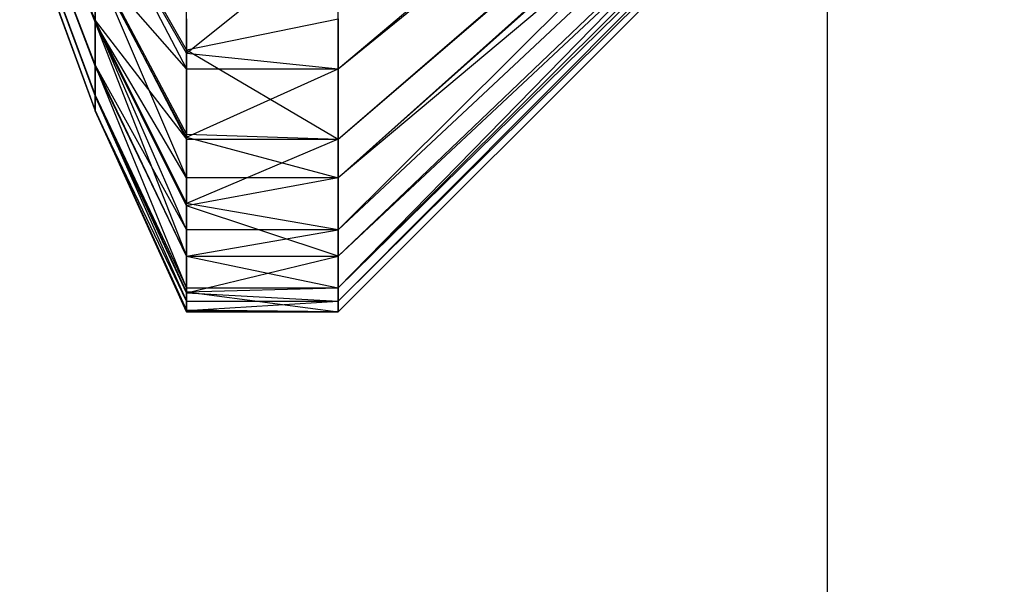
# Model space of a CAD drawing. Extents: x 0.1 to 26.5, y -19.1 to 0.
# Tile 32 of 256: x 8.046 to 8.372, y -1.5 to -1.314. Entities that reach past the tile are written whole.
import ezdxf

# ---------------------------------------------------------------- set-up
doc = ezdxf.new("R2010")
doc.units = 0
doc.header["$LTSCALE"] = 2.54
doc.layers.get('0').update_dxf_attribs({"linetype": 'CONTINUOUS'})

# ---------------------------------------------------------------- blocks, each defined once
blk = doc.blocks.new('7777_STL')
at = {"color": 0}
for p, q in [((8.31313, 0, 23.96834), (8.31313, -2.9, 23.96834)), ((8.31313, 0, 23.96834), (8.31313, -2.9, 23.96834)), ((8.31313, 0, 11.96834), (8.31313, -2.9, 11.96834)), ((8.31313, 0, 11.96834), (8.31313, -2.9, 11.96834)), ((8.15157, -1.32973, 18.19722), (8.37157, -1.14409, 18.07773)), ((8.15157, -1.32973, 18.19722), (8.37157, -1.14409, 18.07773)), ((8.15157, -1.32973, 18.19722), (8.37157, -1.1519, 18.0677)), ((8.15157, -1.32973, 18.19722), (8.37157, -1.1519, 18.0677)), ((8.15157, -1.35304, 17.73837), (8.37157, -1.163, 17.8492)), ((8.15157, -1.35304, 17.73837), (8.37157, -1.163, 17.8492)), ((8.15157, -1.38292, 17.80098), (8.37157, -1.16427, 17.85141)), ((8.15157, -1.38292, 17.80098), (8.37157, -1.16427, 17.85141)), ((8.15157, -1.35304, 17.73837), (8.37157, -1.16427, 17.85141)), ((8.15157, -1.35304, 17.73837), (8.37157, -1.16427, 17.85141)), ((8.15157, -1.3658, 18.13797), (8.37157, -1.16907, 18.03948)), ((8.15157, -1.3658, 18.13797), (8.37157, -1.16907, 18.03948)), ((8.37157, -1.1702, 18.0372), (8.15157, -1.3658, 18.13797)), ((8.37157, -1.1702, 18.0372), (8.15157, -1.3658, 18.13797)), ((8.15157, -1.40208, 17.86764), (8.37157, -1.17722, 17.87901)), ((8.15157, -1.40208, 17.86764), (8.37157, -1.17722, 17.87901)), ((8.15157, -1.38292, 17.80098), (8.37157, -1.17722, 17.87901)), ((8.15157, -1.38292, 17.80098), (8.37157, -1.17722, 17.87901)), ((8.37157, -1.18137, 18.00883), (8.15157, -1.39162, 18.07358)), ((8.37157, -1.18137, 18.00883), (8.15157, -1.39162, 18.07358)), ((8.37157, -1.18137, 18.00883), (8.15157, -1.3658, 18.13797)), ((8.37157, -1.18137, 18.00883), (8.15157, -1.3658, 18.13797)), ((8.37157, -1.18279, 17.89592), (8.15157, -1.40208, 17.86764)), ((8.37157, -1.18279, 17.89592), (8.15157, -1.40208, 17.86764)), ((8.37157, -1.18585, 17.9916), (8.15157, -1.4065, 18.00583)), ((8.37157, -1.18585, 17.9916), (8.15157, -1.4065, 18.00583)), ((8.37157, -1.18585, 17.9916), (8.15157, -1.39162, 18.07358)), ((8.37157, -1.18585, 17.9916), (8.15157, -1.39162, 18.07358)), ((8.37157, -1.18635, 17.91076), (8.15157, -1.40208, 17.86764)), ((8.37157, -1.18635, 17.91076), (8.15157, -1.40208, 17.86764)), ((8.37157, -1.18845, 17.97656), (8.15157, -1.4065, 18.00583)), ((8.37157, -1.18845, 17.97656), (8.15157, -1.4065, 18.00583)), ((8.37157, -1.19013, 17.94357), (8.15157, -1.41002, 17.93655)), ((8.37157, -1.19013, 17.94357), (8.15157, -1.41002, 17.93655)), ((8.04646, -1.2515, 17.83415), (8.0714, -1.31384, 17.80653)), ((8.04646, -1.2515, 17.83415), (8.0714, -1.31384, 17.80653)), ((8.04646, -1.25203, 18.06457), (8.0714, -1.31448, 18.09191)), ((8.04646, -1.25203, 18.06457), (8.0714, -1.31448, 18.09191)), ((8.04646, -1.26336, 17.86587), (8.0714, -1.32853, 17.84581)), ((8.04646, -1.26336, 17.86587), (8.0714, -1.32853, 17.84581)), ((8.04646, -1.26374, 18.0328), (8.0714, -1.329, 18.05256)), ((8.04646, -1.26374, 18.0328), (8.0714, -1.329, 18.05256)), ((8.10157, -1.32349, 17.69434), (8.0714, -1.27109, 17.73453)), ((8.10157, -1.32349, 17.69434), (8.0714, -1.27109, 17.73453)), ((8.04646, -1.27139, 17.89876), (8.0714, -1.33847, 17.88655)), ((8.04646, -1.27139, 17.89876), (8.0714, -1.33847, 17.88655)), ((8.04646, -1.27162, 17.99987), (8.0714, -1.33876, 18.01178)), ((8.04646, -1.27162, 17.99987), (8.0714, -1.33876, 18.01178)), ((8.10157, -1.32465, 18.20405), (8.0714, -1.27207, 18.1641)), ((8.0714, -1.27207, 18.1641), (8.10157, -1.32973, 18.19722)), ((8.10157, -1.32465, 18.20405), (8.0714, -1.27207, 18.1641)), ((8.0714, -1.27207, 18.1641), (8.10157, -1.32973, 18.19722)), ((8.04646, -1.27547, 17.93237), (8.0714, -1.34353, 17.92818)), ((8.04646, -1.27547, 17.93237), (8.0714, -1.34353, 17.92818)), ((8.04646, -1.27555, 17.96624), (8.0714, -1.34362, 17.97012)), ((8.04646, -1.27555, 17.96624), (8.0714, -1.34362, 17.97012)), ((8.10157, -1.32465, 18.20405), (8.15157, -1.2844, 18.24973)), ((8.10157, -1.32465, 18.20405), (8.15157, -1.2844, 18.24973)), ((8.15157, -1.32973, 18.19722), (8.15157, -1.2844, 18.24973)), ((8.15157, -1.32973, 18.19722), (8.15157, -1.2844, 18.24973)), ((8.10157, -1.32465, 18.20405), (8.10157, -1.29225, 18.24182)), ((8.10157, -1.32465, 18.20405), (8.10157, -1.29225, 18.24182)), ((8.10157, -1.35304, 17.73837), (8.0714, -1.2946, 17.76926)), ((8.0714, -1.2946, 17.76926), (8.10157, -1.35138, 17.73555)), ((8.10157, -1.35304, 17.73837), (8.0714, -1.2946, 17.76926)), ((8.0714, -1.31384, 17.80653), (8.0714, -1.2946, 17.76926)), ((8.0714, -1.31384, 17.80653), (8.0714, -1.2946, 17.76926)), ((8.0714, -1.2946, 17.76926), (8.10157, -1.35138, 17.73555)), ((8.10157, -1.35235, 18.16271), (8.0714, -1.29542, 18.12926)), ((8.0714, -1.29542, 18.12926), (8.10157, -1.3658, 18.13797)), ((8.10157, -1.32973, 18.19722), (8.0714, -1.29542, 18.12926)), ((8.10157, -1.35235, 18.16271), (8.0714, -1.29542, 18.12926)), ((8.10157, -1.32973, 18.19722), (8.0714, -1.29542, 18.12926)), ((8.0714, -1.29542, 18.12926), (8.10157, -1.3658, 18.13797)), ((8.0714, -1.29542, 18.12926), (8.0714, -1.31448, 18.09191)), ((8.0714, -1.29542, 18.12926), (8.0714, -1.31448, 18.09191)), ((8.10157, -1.31327, 17.68154), (8.10157, -1.32349, 17.69434)), ((8.10157, -1.32349, 17.69434), (8.15157, -1.31327, 17.68154)), ((8.10157, -1.32349, 17.69434), (8.15157, -1.31327, 17.68154)), ((8.10157, -1.31327, 17.68154), (8.10157, -1.32349, 17.69434)), ((8.15157, -1.31327, 17.68154), (8.15157, -1.35304, 17.73837)), ((8.15157, -1.31327, 17.68154), (8.15157, -1.35304, 17.73837)), ((8.10157, -1.3742, 17.77977), (8.0714, -1.31384, 17.80653)), ((8.0714, -1.31384, 17.80653), (8.10157, -1.35304, 17.73837)), ((8.10157, -1.38292, 17.80098), (8.0714, -1.31384, 17.80653)), ((8.10157, -1.3742, 17.77977), (8.0714, -1.31384, 17.80653)), ((8.10157, -1.38292, 17.80098), (8.0714, -1.31384, 17.80653)), ((8.0714, -1.32853, 17.84581), (8.0714, -1.31384, 17.80653)), ((8.0714, -1.32853, 17.84581), (8.0714, -1.31384, 17.80653)), ((8.0714, -1.31384, 17.80653), (8.10157, -1.35304, 17.73837)), ((8.10157, -1.37497, 18.11839), (8.0714, -1.31448, 18.09191)), ((8.0714, -1.31448, 18.09191), (8.10157, -1.39162, 18.07358)), ((8.10157, -1.3658, 18.13797), (8.0714, -1.31448, 18.09191)), ((8.10157, -1.37497, 18.11839), (8.0714, -1.31448, 18.09191)), ((8.10157, -1.3658, 18.13797), (8.0714, -1.31448, 18.09191)), ((8.0714, -1.31448, 18.09191), (8.10157, -1.39162, 18.07358)), ((8.0714, -1.31448, 18.09191), (8.0714, -1.329, 18.05256)), ((8.0714, -1.31448, 18.09191), (8.0714, -1.329, 18.05256)), ((8.10157, -1.32349, 17.69434), (8.10157, -1.35138, 17.73555)), ((8.10157, -1.32349, 17.69434), (8.10157, -1.35138, 17.73555)), ((8.10157, -1.32349, 17.69434), (8.15157, -1.35304, 17.73837)), ((8.10157, -1.32349, 17.69434), (8.15157, -1.35304, 17.73837)), ((8.10157, -1.32973, 18.19722), (8.10157, -1.32465, 18.20405)), ((8.10157, -1.32465, 18.20405), (8.15157, -1.32973, 18.19722)), ((8.10157, -1.32973, 18.19722), (8.10157, -1.32465, 18.20405)), ((8.10157, -1.32465, 18.20405), (8.15157, -1.32973, 18.19722)), ((8.10157, -1.39164, 17.82638), (8.0714, -1.32853, 17.84581)), ((8.0714, -1.32853, 17.84581), (8.10157, -1.38292, 17.80098)), ((8.10157, -1.40208, 17.86764), (8.0714, -1.32853, 17.84581)), ((8.10157, -1.39164, 17.82638), (8.0714, -1.32853, 17.84581)), ((8.10157, -1.40208, 17.86764), (8.0714, -1.32853, 17.84581)), ((8.0714, -1.33847, 17.88655), (8.0714, -1.32853, 17.84581)), ((8.0714, -1.33847, 17.88655), (8.0714, -1.32853, 17.84581)), ((8.0714, -1.32853, 17.84581), (8.10157, -1.38292, 17.80098)), ((8.10157, -1.39162, 18.07358), (8.0714, -1.329, 18.05256)), ((8.10157, -1.39162, 18.07358), (8.0714, -1.329, 18.05256)), ((8.0714, -1.329, 18.05256), (8.0714, -1.33876, 18.01178)), ((8.0714, -1.329, 18.05256), (8.0714, -1.33876, 18.01178)), ((8.10157, -1.35235, 18.16271), (8.10157, -1.32973, 18.19722)), ((8.10157, -1.32973, 18.19722), (8.15157, -1.32973, 18.19722)), ((8.10157, -1.32973, 18.19722), (8.15157, -1.32973, 18.19722)), ((8.10157, -1.35235, 18.16271), (8.10157, -1.32973, 18.19722)), ((8.10157, -1.35235, 18.16271), (8.15157, -1.32973, 18.19722)), ((8.10157, -1.35235, 18.16271), (8.15157, -1.32973, 18.19722)), ((8.15157, -1.3658, 18.13797), (8.15157, -1.32973, 18.19722)), ((8.15157, -1.3658, 18.13797), (8.15157, -1.32973, 18.19722)), ((8.10157, -1.40344, 17.87472), (8.0714, -1.33847, 17.88655)), ((8.0714, -1.33847, 17.88655), (8.10157, -1.40208, 17.86764)), ((8.0714, -1.34353, 17.92818), (8.0714, -1.33847, 17.88655)), ((8.10157, -1.40344, 17.87472), (8.0714, -1.33847, 17.88655)), ((8.0714, -1.34353, 17.92818), (8.0714, -1.33847, 17.88655)), ((8.0714, -1.33847, 17.88655), (8.10157, -1.40208, 17.86764)), ((8.10157, -1.40377, 18.02331), (8.0714, -1.33876, 18.01178)), ((8.0714, -1.33876, 18.01178), (8.10157, -1.4065, 18.00583)), ((8.10157, -1.40377, 18.02331), (8.0714, -1.33876, 18.01178)), ((8.0714, -1.33876, 18.01178), (8.10157, -1.4065, 18.00583)), ((8.0714, -1.33876, 18.01178), (8.0714, -1.34362, 17.97012)), ((8.0714, -1.33876, 18.01178), (8.0714, -1.34362, 17.97012)), ((8.10157, -1.41002, 17.93655), (8.0714, -1.34353, 17.92818)), ((8.0714, -1.34353, 17.92818), (8.10157, -1.40943, 17.92412)), ((8.10157, -1.41002, 17.93655), (8.0714, -1.34353, 17.92818)), ((8.0714, -1.34362, 17.97012), (8.0714, -1.34353, 17.92818)), ((8.0714, -1.34362, 17.97012), (8.0714, -1.34353, 17.92818)), ((8.0714, -1.34353, 17.92818), (8.10157, -1.40943, 17.92412)), ((8.10157, -1.40955, 17.97388), (8.0714, -1.34362, 17.97012)), ((8.0714, -1.34362, 17.97012), (8.10157, -1.41002, 17.93655)), ((8.10157, -1.4065, 18.00583), (8.0714, -1.34362, 17.97012)), ((8.10157, -1.40955, 17.97388), (8.0714, -1.34362, 17.97012)), ((8.10157, -1.4065, 18.00583), (8.0714, -1.34362, 17.97012)), ((8.0714, -1.34362, 17.97012), (8.10157, -1.41002, 17.93655)), ((8.10157, -1.35138, 17.73555), (8.10157, -1.35304, 17.73837)), ((8.10157, -1.35138, 17.73555), (8.10157, -1.35304, 17.73837)), ((8.10157, -1.35138, 17.73555), (8.15157, -1.35304, 17.73837)), ((8.10157, -1.35138, 17.73555), (8.15157, -1.35304, 17.73837)), ((8.10157, -1.3658, 18.13797), (8.10157, -1.35235, 18.16271)), ((8.10157, -1.35235, 18.16271), (8.15157, -1.3658, 18.13797)), ((8.10157, -1.35235, 18.16271), (8.15157, -1.3658, 18.13797)), ((8.10157, -1.3658, 18.13797), (8.10157, -1.35235, 18.16271)), ((8.10157, -1.35304, 17.73837), (8.10157, -1.3742, 17.77977)), ((8.10157, -1.35304, 17.73837), (8.15157, -1.35304, 17.73837)), ((8.15157, -1.35304, 17.73837), (8.10157, -1.3742, 17.77977)), ((8.10157, -1.35304, 17.73837), (8.10157, -1.3742, 17.77977)), ((8.15157, -1.35304, 17.73837), (8.10157, -1.3742, 17.77977)), ((8.10157, -1.35304, 17.73837), (8.15157, -1.35304, 17.73837)), ((8.15157, -1.35304, 17.73837), (8.15157, -1.38292, 17.80098)), ((8.15157, -1.35304, 17.73837), (8.15157, -1.38292, 17.80098)), ((8.10157, -1.37497, 18.11839), (8.10157, -1.3658, 18.13797)), ((8.15157, -1.3658, 18.13797), (8.10157, -1.37497, 18.11839)), ((8.15157, -1.3658, 18.13797), (8.10157, -1.37497, 18.11839)), ((8.15157, -1.3658, 18.13797), (8.10157, -1.3658, 18.13797)), ((8.10157, -1.37497, 18.11839), (8.10157, -1.3658, 18.13797)), ((8.15157, -1.3658, 18.13797), (8.10157, -1.3658, 18.13797)), ((8.15157, -1.39162, 18.07358), (8.15157, -1.3658, 18.13797)), ((8.15157, -1.39162, 18.07358), (8.15157, -1.3658, 18.13797)), ((8.10157, -1.3742, 17.77977), (8.10157, -1.38292, 17.80098)), ((8.15157, -1.38292, 17.80098), (8.10157, -1.3742, 17.77977)), ((8.15157, -1.38292, 17.80098), (8.10157, -1.3742, 17.77977)), ((8.10157, -1.3742, 17.77977), (8.10157, -1.38292, 17.80098)), ((8.10157, -1.39162, 18.07358), (8.10157, -1.37497, 18.11839)), ((8.15157, -1.39162, 18.07358), (8.10157, -1.37497, 18.11839)), ((8.10157, -1.39162, 18.07358), (8.10157, -1.37497, 18.11839)), ((8.15157, -1.39162, 18.07358), (8.10157, -1.37497, 18.11839)), ((8.10157, -1.38292, 17.80098), (8.10157, -1.39164, 17.82638)), ((8.10157, -1.39164, 17.82638), (8.15157, -1.38292, 17.80098)), ((8.15157, -1.38292, 17.80098), (8.10157, -1.38292, 17.80098)), ((8.15157, -1.38292, 17.80098), (8.10157, -1.38292, 17.80098)), ((8.10157, -1.39164, 17.82638), (8.15157, -1.38292, 17.80098)), ((8.10157, -1.38292, 17.80098), (8.10157, -1.39164, 17.82638)), ((8.15157, -1.38292, 17.80098), (8.15157, -1.40208, 17.86764)), ((8.15157, -1.38292, 17.80098), (8.15157, -1.40208, 17.86764)), ((8.10157, -1.40377, 18.02331), (8.10157, -1.39162, 18.07358)), ((8.10157, -1.39162, 18.07358), (8.15157, -1.39162, 18.07358)), ((8.10157, -1.39162, 18.07358), (8.15157, -1.39162, 18.07358)), ((8.10157, -1.40377, 18.02331), (8.10157, -1.39162, 18.07358)), ((8.10157, -1.40377, 18.02331), (8.15157, -1.39162, 18.07358)), ((8.10157, -1.40377, 18.02331), (8.15157, -1.39162, 18.07358)), ((8.10157, -1.39164, 17.82638), (8.10157, -1.40208, 17.86764)), ((8.10157, -1.39164, 17.82638), (8.10157, -1.40208, 17.86764)), ((8.10157, -1.39164, 17.82638), (8.15157, -1.40208, 17.86764)), ((8.10157, -1.39164, 17.82638), (8.15157, -1.40208, 17.86764)), ((8.15157, -1.4065, 18.00583), (8.15157, -1.39162, 18.07358)), ((8.15157, -1.4065, 18.00583), (8.15157, -1.39162, 18.07358)), ((8.10157, -1.40208, 17.86764), (8.10157, -1.40344, 17.87472)), ((8.10157, -1.40344, 17.87472), (8.15157, -1.40208, 17.86764)), ((8.10157, -1.40208, 17.86764), (8.10157, -1.40344, 17.87472)), ((8.10157, -1.40208, 17.86764), (8.15157, -1.40208, 17.86764)), ((8.10157, -1.40344, 17.87472), (8.15157, -1.40208, 17.86764)), ((8.10157, -1.40208, 17.86764), (8.15157, -1.40208, 17.86764)), ((8.10157, -1.40344, 17.87472), (8.10157, -1.40943, 17.92412)), ((8.10157, -1.40344, 17.87472), (8.10157, -1.40943, 17.92412)), ((8.10157, -1.40344, 17.87472), (8.15157, -1.41002, 17.93655)), ((8.10157, -1.40344, 17.87472), (8.15157, -1.41002, 17.93655)), ((8.10157, -1.4065, 18.00583), (8.10157, -1.40377, 18.02331)), ((8.10157, -1.40377, 18.02331), (8.15157, -1.4065, 18.00583)), ((8.10157, -1.4065, 18.00583), (8.10157, -1.40377, 18.02331)), ((8.10157, -1.40377, 18.02331), (8.15157, -1.4065, 18.00583)), ((8.15157, -1.40208, 17.86764), (8.15157, -1.41002, 17.93655)), ((8.15157, -1.40208, 17.86764), (8.15157, -1.41002, 17.93655)), ((8.10157, -1.40955, 17.97388), (8.10157, -1.4065, 18.00583)), ((8.10157, -1.4065, 18.00583), (8.15157, -1.4065, 18.00583)), ((8.10157, -1.4065, 18.00583), (8.15157, -1.4065, 18.00583)), ((8.10157, -1.40955, 17.97388), (8.10157, -1.4065, 18.00583)), ((8.10157, -1.40955, 17.97388), (8.15157, -1.4065, 18.00583)), ((8.10157, -1.40955, 17.97388), (8.15157, -1.4065, 18.00583)), ((8.15157, -1.41002, 17.93655), (8.15157, -1.4065, 18.00583)), ((8.15157, -1.41002, 17.93655), (8.15157, -1.4065, 18.00583)), ((8.10157, -1.40943, 17.92412), (8.10157, -1.41002, 17.93655)), ((8.15157, -1.41002, 17.93655), (8.10157, -1.40943, 17.92412)), ((8.10157, -1.40943, 17.92412), (8.10157, -1.41002, 17.93655)), ((8.15157, -1.41002, 17.93655), (8.10157, -1.40943, 17.92412)), ((8.10157, -1.41002, 17.93655), (8.10157, -1.40955, 17.97388)), ((8.10157, -1.40955, 17.97388), (8.15157, -1.41002, 17.93655)), ((8.10157, -1.40955, 17.97388), (8.15157, -1.41002, 17.93655)), ((8.10157, -1.41002, 17.93655), (8.10157, -1.40955, 17.97388)), ((8.10157, -1.41002, 17.93655), (8.15157, -1.41002, 17.93655)), ((8.10157, -1.41002, 17.93655), (8.15157, -1.41002, 17.93655))]:
    blk.add_line(p, q, dxfattribs=at)
blk = doc.blocks.new('GROUP_2')
at = {"color": 0}
blk.add_blockref('7777_STL', (-0.13159, 19.10373, -0.15965), dxfattribs=at)

msp = doc.modelspace()

# ---------------------------------------------------------------- block references
at = {"color": 0}
msp.add_blockref('GROUP_2', (0.13159, -19.10373, 0.15965), dxfattribs=at)

doc.saveas('drawing.dxf')
